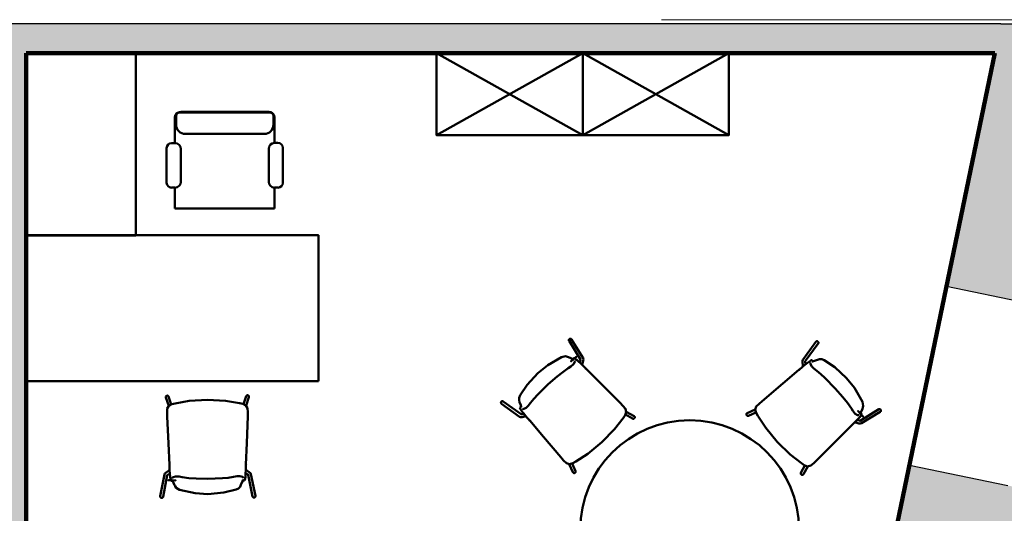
# Model space of a CAD drawing. Header units: metres. Extents: x -1 to 430, y -6 to 34.
# Tile 19 of 20: x 421.47 to 426.86, y 25.54 to 28.25. Entities that reach past the tile are written whole.
import ezdxf

# ---------------------------------------------------------------- set-up
doc = ezdxf.new("R2010")
doc.units = ezdxf.units.M
doc.linetypes.add('CONTINUA', pattern=[0])
doc.linetypes.add('VERDECKT', pattern=[9.525, 6.35, -3.175])
for name, color, linetype, lineweight in [('3D P2 MOBLES', 7, 'CONTINUA', 25), ('3D P2 MURS', 7, 'CONTINUA', 25), ('P2 ESCALES 2D', 7, 'CONTINUA', 25), ('P2 REVESTIMENT  enguixat i pintat (lila)', 7, 'CONTINUA', 25)]:
    doc.layers.add(name, color=color, linetype=linetype, lineweight=lineweight)

msp = doc.modelspace()

# ---------------------------------------------------------------- hatches: boundary and pattern name
at = {"layer": '3D P2 MURS', "linetype": 'CONTINUA', "lineweight": 18, "true_color": 0xa0a0a0, "transparency": 33554687}
for points in [[(426.8464, 28.2282), (401.2904, 28.2282), (401.2587, 28.0682), (415.7808, 28.0682), (415.7808, 28.0683), (415.9308, 28.0683), (415.9308, 28.0682), (426.8132, 28.0682)], [(426.8463, 28.2279), (426.5479, 26.7878), (427.155, 26.662), (427.4795, 28.2278)], [(421.507, 24.2048), (421.507, 28.0682), (421.337, 28.0682), (421.337, 24.2048)], [(426.9521, 25.6828), (426.345, 25.8086), (426.2362, 25.284), (426.8433, 25.1582)]]:
    msp.add_hatch(color=253, dxfattribs=at).paths.add_polyline_path(points)

# ---------------------------------------------------------------- linework, layer by layer
at = {"layer": '3D P2 MOBLES', "color": 202, "linetype": 'CONTINUA', "lineweight": 50, "transparency": 33554687}
for p, q in [((423.7552, 27.6182), (424.5552, 28.0682)), ((423.7552, 28.0682), (424.5552, 27.6182)), ((424.5553, 27.6182), (425.3553, 28.0682)), ((424.5553, 28.0682), (425.3553, 27.6182)), ((422.3466, 27.7426), (422.8419, 27.7426)), ((422.353, 27.7463), (422.8356, 27.7463)), ((422.3212, 27.5747), (422.3212, 27.7172)), ((422.3276, 27.7209), (422.3276, 27.6756)), ((422.861, 27.7209), (422.861, 27.6756)), ((422.8673, 27.5757), (422.8673, 27.7172)), ((422.3784, 27.6248), (422.8102, 27.6248)), ((422.3029, 27.5747), (422.3212, 27.5747)), ((422.8673, 27.5757), (422.8857, 27.5757)), ((422.276, 27.3565), (422.276, 27.5478)), ((422.3535, 27.5424), (422.3535, 27.3626)), ((422.835, 27.3626), (422.835, 27.5434)), ((422.9125, 27.5488), (422.9125, 27.3565)), ((422.3212, 27.3304), (422.3022, 27.3304)), ((422.3212, 27.2167), (422.3212, 27.3304)), ((422.8673, 27.2167), (422.8673, 27.3304)), ((422.8863, 27.3304), (422.8673, 27.3304)), ((422.3212, 27.2167), (422.8673, 27.2167)), ((424.4805, 26.4902), (424.5432, 26.3874)), ((424.4942, 26.4985), (424.5573, 26.395)), ((425.8325, 26.485), (425.761, 26.387)), ((425.8454, 26.4755), (425.7745, 26.3782)), ((424.5053, 26.3901), (424.5053, 26.3901)), ((425.8124, 26.3777), (425.8124, 26.3777)), ((424.5343, 26.3758), (424.5344, 26.3757)), ((424.5523, 26.3605), (424.5519, 26.3594)), ((425.7632, 26.3522), (425.7635, 26.3511)), ((425.7823, 26.366), (425.7822, 26.3659)), ((422.2872, 26.1335), (422.2717, 26.1791)), ((422.3014, 26.1417), (422.2868, 26.1843)), ((422.6974, 26.1434), (422.7116, 26.1862)), ((422.7116, 26.1354), (422.7268, 26.1811)), ((424.1106, 26.1455), (424.2086, 26.074)), ((424.1201, 26.1584), (424.2173, 26.0875)), ((424.2178, 26.1254), (424.2178, 26.1254)), ((425.5008, 26.1138), (425.4568, 26.0942)), ((426.1772, 26.1151), (426.0744, 26.0524)), ((424.2296, 26.0953), (424.2297, 26.0952)), ((424.2434, 26.0761), (424.2445, 26.0765)), ((424.7891, 26.0856), (424.8286, 26.064)), ((424.7941, 26.1012), (424.8363, 26.078)), ((425.5044, 26.0979), (425.4633, 26.0795)), ((426.0628, 26.0612), (426.0627, 26.0612)), ((426.0771, 26.0903), (426.0771, 26.0903)), ((426.1855, 26.1014), (426.082, 26.0383)), ((426.0475, 26.0433), (426.0464, 26.0437)), ((424.4818, 25.8138), (424.5014, 25.7698)), ((424.4977, 25.8174), (424.5161, 25.7763)), ((425.7727, 25.8065), (425.751, 25.767)), ((425.7882, 25.8015), (425.765, 25.7593)), ((422.2409, 25.6379), (422.2641, 25.7569)), ((422.2566, 25.6348), (422.2796, 25.753)), ((422.2911, 25.7791), (422.2921, 25.7796)), ((422.294, 25.7556), (422.294, 25.7557)), ((422.7081, 25.7574), (422.7082, 25.7575)), ((422.7109, 25.7809), (422.7098, 25.7814)), ((422.7465, 25.637), (422.7225, 25.7549)), ((422.7622, 25.6401), (422.738, 25.759)), ((422.3058, 25.7255), (422.3058, 25.7255)), ((422.6966, 25.7273), (422.6966, 25.7273))]:
    msp.add_line(p, q, dxfattribs=at)
for points in [[(421.507, 28.0682), (422.107, 28.0682), (422.107, 27.0682), (421.507, 27.0682), (421.507, 28.0682)], [(423.7552, 28.0682), (423.7552, 27.6182), (424.5552, 27.6182), (424.5552, 28.0682), (423.7552, 28.0682)], [(424.5553, 28.0682), (424.5553, 27.6182), (425.3553, 27.6182), (425.3553, 28.0682), (424.5553, 28.0682)], [(423.107, 26.2692), (423.107, 27.0692), (421.507, 27.0692), (421.507, 26.2692), (423.107, 26.2692)], [(424.5056, 26.3903), (424.5164, 26.3996), (424.5204, 26.4032), (424.5206, 26.4033), (424.5174, 26.4005), (424.4911, 26.3776), (424.4907, 26.3773), (424.4909, 26.3774)], [(426.0773, 26.0899), (426.0866, 26.0792), (426.0902, 26.0752), (426.0903, 26.075), (426.0876, 26.0782), (426.0647, 26.1045), (426.0643, 26.1049), (426.0645, 26.1047)], [(422.3054, 25.7256), (422.2912, 25.7259), (422.2858, 25.726), (422.2856, 25.726), (422.2898, 25.7259), (422.3247, 25.7251), (422.3252, 25.7251), (422.325, 25.7251)]]:
    msp.add_lwpolyline(points, close=True, dxfattribs=at)
for points in [[(424.4942, 26.4985), (424.4939, 26.4989), (424.4936, 26.4993), (424.4933, 26.4997), (424.493, 26.5), (424.4926, 26.5004), (424.4922, 26.5007), (424.4918, 26.5009), (424.4914, 26.5012), (424.491, 26.5014), (424.4905, 26.5016), (424.4901, 26.5018), (424.4896, 26.5019), (424.4891, 26.502), (424.4886, 26.5021), (424.4881, 26.5021), (424.4876, 26.5021), (424.4871, 26.5021), (424.4867, 26.5021), (424.4862, 26.502), (424.4857, 26.5019), (424.4852, 26.5018), (424.4847, 26.5016), (424.4842, 26.5014), (424.4838, 26.5012), (424.4834, 26.5009), (424.4829, 26.5006), (424.4825, 26.5003), (424.4822, 26.5), (424.4818, 26.4997), (424.4814, 26.4993), (424.4811, 26.4989), (424.4808, 26.4985), (424.4806, 26.4981), (424.4803, 26.4977), (424.4801, 26.4972), (424.4799, 26.4968), (424.4798, 26.4963), (424.4796, 26.4958), (424.4795, 26.4953), (424.4795, 26.4949), (424.4794, 26.4944), (424.4794, 26.4939), (424.4795, 26.4934), (424.4795, 26.4929), (424.4796, 26.4924), (424.4797, 26.492), (424.4799, 26.4915), (424.4801, 26.4911), (424.4803, 26.4906), (424.4805, 26.4902)], [(425.8325, 26.485), (425.8328, 26.4853), (425.8331, 26.4857), (425.8335, 26.486), (425.8338, 26.4863), (425.8342, 26.4866), (425.8346, 26.4869), (425.835, 26.4871), (425.8355, 26.4874), (425.8359, 26.4875), (425.8364, 26.4877), (425.8369, 26.4878), (425.8374, 26.4879), (425.8378, 26.488), (425.8383, 26.488), (425.8388, 26.488), (425.8393, 26.488), (425.8398, 26.4879), (425.8403, 26.4879), (425.8408, 26.4877), (425.8413, 26.4876), (425.8417, 26.4874), (425.8422, 26.4872), (425.8426, 26.487), (425.8431, 26.4867), (425.8435, 26.4864), (425.8439, 26.4861), (425.8443, 26.4858), (425.8446, 26.4854), (425.845, 26.4851), (425.8453, 26.4847), (425.8456, 26.4843), (425.8458, 26.4838), (425.846, 26.4834), (425.8462, 26.4829), (425.8464, 26.4825), (425.8466, 26.482), (425.8467, 26.4815), (425.8468, 26.481), (425.8468, 26.4806), (425.8469, 26.4801), (425.8468, 26.4796), (425.8468, 26.4791), (425.8467, 26.4786), (425.8466, 26.4781), (425.8465, 26.4777), (425.8464, 26.4772), (425.8462, 26.4768), (425.8459, 26.4763), (425.8457, 26.4759), (425.8454, 26.4755)], [(424.4398, 26.4014), (424.3639, 26.3571), (424.31, 26.3138)], [(424.4774, 26.4005), (424.4714, 26.4033), (424.4618, 26.4055), (424.4398, 26.4014)], [(424.5051, 26.3902), (424.505, 26.3901), (424.5028, 26.3903), (424.4774, 26.4005)], [(424.5022, 26.3912), (424.5019, 26.3908), (424.5018, 26.3905)], [(424.5067, 26.3952), (424.5042, 26.3929), (424.5022, 26.3912)], [(424.5026, 26.3914), (424.5023, 26.3913), (424.5022, 26.3912)], [(424.5026, 26.3914), (424.5038, 26.3911), (424.5053, 26.3901)], [(424.5122, 26.3826), (424.5135, 26.3795), (424.5129, 26.3743), (424.5055, 26.3615)], [(424.5079, 26.3959), (424.5072, 26.3956), (424.5067, 26.3952)], [(424.5519, 26.3594), (424.5256, 26.384), (424.5146, 26.3934), (424.5079, 26.3959)], [(424.5432, 26.3878), (424.5432, 26.3876), (424.5432, 26.386), (424.5431, 26.3852), (424.543, 26.385), (424.543, 26.3847), (424.5428, 26.3841), (424.5396, 26.3708)], [(424.5523, 26.3605), (424.5539, 26.3653), (424.5585, 26.3802)], [(424.5585, 26.3802), (424.5591, 26.3888), (424.5573, 26.395)], [(425.7586, 26.3724), (425.7587, 26.3809), (425.761, 26.387)], [(425.8103, 26.3838), (425.8064, 26.3834), (425.8025, 26.3813), (425.7925, 26.374), (425.7866, 26.3694), (425.7789, 26.3633), (425.7635, 26.3511)], [(425.7745, 26.3786), (425.7745, 26.3785), (425.7744, 26.3772), (425.7744, 26.3757), (425.7744, 26.3756), (425.7745, 26.375), (425.7756, 26.3605)], [(425.8115, 26.383), (425.8109, 26.3836), (425.8103, 26.3838)], [(425.8157, 26.3787), (425.8133, 26.3811), (425.8115, 26.383)], [(425.8125, 26.3778), (425.8144, 26.3788), (425.8153, 26.3789)], [(425.8411, 26.3859), (425.8253, 26.3798), (425.815, 26.3776), (425.8134, 26.3777), (425.8127, 26.3778), (425.8126, 26.3778)], [(425.8157, 26.3787), (425.8155, 26.3788), (425.8153, 26.3789)], [(425.816, 26.3777), (425.8159, 26.3783), (425.8157, 26.3787)], [(425.8787, 26.3837), (425.8646, 26.389), (425.8523, 26.3892), (425.8411, 26.3859)], [(426.0008, 26.2856), (425.9359, 26.3451), (425.8787, 26.3837)], [(424.4765, 26.34), (424.4458, 26.3189), (424.4145, 26.2941), (424.3669, 26.2519)], [(424.5055, 26.3615), (424.4901, 26.3488), (424.4765, 26.34)], [(424.5735, 26.3372), (424.5611, 26.3498), (424.5519, 26.3594)], [(424.5703, 26.3404), (424.5731, 26.3376), (424.5752, 26.3355)], [(424.5736, 26.3371), (424.5735, 26.3372), (424.5734, 26.3373)], [(424.7601, 26.1503), (424.6556, 26.255), (424.5735, 26.3372)], [(425.5387, 26.1599), (425.6515, 26.2556), (425.7402, 26.3308)], [(425.7436, 26.3337), (425.7406, 26.3311), (425.7382, 26.3291)], [(425.74, 26.3307), (425.7402, 26.3308), (425.7403, 26.3309)], [(425.7402, 26.3308), (425.7535, 26.3422), (425.7635, 26.3511)], [(425.7632, 26.3522), (425.7619, 26.3571), (425.7586, 26.3724)], [(425.8099, 26.3494), (425.8036, 26.3627), (425.8035, 26.368), (425.805, 26.3709)], [(425.837, 26.3255), (425.8208, 26.3383), (425.8099, 26.3494)], [(425.9389, 26.2287), (425.8826, 26.2865), (425.8594, 26.3075), (425.837, 26.3255)], [(424.31, 26.3138), (424.2505, 26.2488), (424.2119, 26.1917)], [(426.0885, 26.1558), (426.0441, 26.2317), (426.0008, 26.2856)], [(424.3669, 26.2519), (424.309, 26.1956), (424.2881, 26.1724), (424.2701, 26.15)], [(426.027, 26.1191), (426.0059, 26.1498), (425.9811, 26.1811), (425.9389, 26.2287)], [(422.2868, 26.1843), (422.2866, 26.1848), (422.2864, 26.1852), (422.2862, 26.1857), (422.2859, 26.1861), (422.2856, 26.1865), (422.2853, 26.1869), (422.285, 26.1873), (422.2846, 26.1876), (422.2843, 26.1879), (422.2839, 26.1882), (422.2834, 26.1885), (422.283, 26.1888), (422.2825, 26.189), (422.2821, 26.1892), (422.2816, 26.1893), (422.2811, 26.1895), (422.2806, 26.1896), (422.2801, 26.1896), (422.2796, 26.1897), (422.2791, 26.1897), (422.2786, 26.1896), (422.2781, 26.1896), (422.2776, 26.1895), (422.2771, 26.1894), (422.2767, 26.1892), (422.2762, 26.1891), (422.2757, 26.1888), (422.2753, 26.1886), (422.2749, 26.1884), (422.2744, 26.1881), (422.2741, 26.1877), (422.2737, 26.1874), (422.2733, 26.1871), (422.273, 26.1867), (422.2727, 26.1863), (422.2724, 26.1859), (422.2722, 26.1854), (422.272, 26.185), (422.2718, 26.1845), (422.2716, 26.184), (422.2715, 26.1836), (422.2714, 26.1831), (422.2713, 26.1826), (422.2713, 26.1821), (422.2712, 26.1816), (422.2713, 26.1811), (422.2713, 26.1806), (422.2714, 26.1801), (422.2715, 26.1796), (422.2717, 26.1791)], [(422.4993, 26.1665), (422.3998, 26.1604), (422.3231, 26.1474)], [(422.4993, 26.1665), (422.5988, 26.1613), (422.6757, 26.1489)], [(422.7116, 26.1862), (422.7118, 26.1866), (422.712, 26.1871), (422.7122, 26.1875), (422.7125, 26.1879), (422.7127, 26.1884), (422.7131, 26.1888), (422.7134, 26.1891), (422.7137, 26.1895), (422.7141, 26.1898), (422.7145, 26.1901), (422.7149, 26.1904), (422.7154, 26.1906), (422.7158, 26.1909), (422.7163, 26.191), (422.7168, 26.1912), (422.7172, 26.1913), (422.7177, 26.1915), (422.7182, 26.1915), (422.7187, 26.1916), (422.7192, 26.1916), (422.7197, 26.1916), (422.7202, 26.1915), (422.7207, 26.1914), (422.7212, 26.1913), (422.7217, 26.1912), (422.7222, 26.191), (422.7226, 26.1908), (422.7231, 26.1906), (422.7235, 26.1903), (422.7239, 26.19), (422.7243, 26.1897), (422.7247, 26.1894), (422.7251, 26.189), (422.7254, 26.1886), (422.7257, 26.1882), (422.726, 26.1878), (422.7262, 26.1874), (422.7264, 26.1869), (422.7266, 26.1865), (422.7268, 26.186), (422.7269, 26.1855), (422.7271, 26.185), (422.7271, 26.1845), (422.7272, 26.184), (422.7272, 26.1835), (422.7272, 26.1831), (422.7271, 26.1826), (422.727, 26.1821), (422.7269, 26.1816), (422.7268, 26.1811)], [(424.2119, 26.1917), (424.2066, 26.1776), (424.2064, 26.1653), (424.2097, 26.1541)], [(422.3231, 26.1474), (422.3049, 26.1429), (422.2883, 26.1345), (422.2793, 26.1186), (422.2782, 26.0966), (422.2792, 26.0744)], [(422.3231, 26.1474), (422.3218, 26.1471), (422.3216, 26.147), (422.3231, 26.1474)], [(422.3231, 26.1474), (422.3245, 26.1477), (422.3243, 26.1477), (422.3231, 26.1474)], [(422.6757, 26.1489), (422.6742, 26.1492), (422.6744, 26.1492), (422.6757, 26.1489)], [(422.6757, 26.1489), (422.6939, 26.1446), (422.7105, 26.1363), (422.7196, 26.1205), (422.721, 26.0985), (422.7202, 26.0763)], [(422.6757, 26.1489), (422.6769, 26.1486), (422.6771, 26.1486), (422.6757, 26.1489)], [(424.1106, 26.1455), (424.1103, 26.1458), (424.1099, 26.1461), (424.1096, 26.1465), (424.1092, 26.1468), (424.1089, 26.1472), (424.1087, 26.1476), (424.1084, 26.148), (424.1082, 26.1485), (424.108, 26.1489), (424.1079, 26.1494), (424.1078, 26.1499), (424.1077, 26.1503), (424.1076, 26.1508), (424.1076, 26.1513), (424.1076, 26.1518), (424.1076, 26.1523), (424.1076, 26.1528), (424.1077, 26.1533), (424.1078, 26.1538), (424.108, 26.1543), (424.1082, 26.1547), (424.1084, 26.1552), (424.1086, 26.1556), (424.1089, 26.1561), (424.1091, 26.1565), (424.1095, 26.1569), (424.1098, 26.1572), (424.1101, 26.1576), (424.1105, 26.1579), (424.1109, 26.1583), (424.1113, 26.1585), (424.1117, 26.1588), (424.1122, 26.159), (424.1126, 26.1592), (424.1131, 26.1594), (424.1136, 26.1596), (424.1141, 26.1597), (424.1145, 26.1598), (424.115, 26.1598), (424.1155, 26.1598), (424.116, 26.1598), (424.1165, 26.1598), (424.117, 26.1597), (424.1174, 26.1596), (424.1179, 26.1595), (424.1184, 26.1593), (424.1188, 26.1591), (424.1192, 26.1589), (424.1197, 26.1587), (424.1201, 26.1584)], [(424.2097, 26.1541), (424.2158, 26.1382), (424.218, 26.1279), (424.2179, 26.1263), (424.2178, 26.1257), (424.2178, 26.1256)], [(424.2126, 26.1245), (424.212, 26.1239), (424.2117, 26.1233)], [(424.2117, 26.1233), (424.2122, 26.1194), (424.2143, 26.1155), (424.2216, 26.1054), (424.2261, 26.0996), (424.2323, 26.0919), (424.2445, 26.0765)], [(424.2169, 26.1286), (424.2145, 26.1262), (424.2126, 26.1245)], [(424.2169, 26.1286), (424.2168, 26.1284), (424.2167, 26.1283)], [(424.2178, 26.1254), (424.2168, 26.1274), (424.2167, 26.1283)], [(424.2179, 26.129), (424.2173, 26.1289), (424.2169, 26.1286)], [(424.2462, 26.1229), (424.2329, 26.1165), (424.2276, 26.1164), (424.2247, 26.118)], [(424.2701, 26.15), (424.2573, 26.1338), (424.2462, 26.1229)], [(424.76, 26.1504), (424.7601, 26.1503), (424.7602, 26.1502)], [(424.7769, 26.0668), (424.7873, 26.0824), (424.7939, 26.0997), (424.7898, 26.1175), (424.7759, 26.1346), (424.7601, 26.1503)], [(425.515, 26.0781), (425.5059, 26.0945), (425.5008, 26.1123), (425.5064, 26.1297), (425.5217, 26.1455), (425.5387, 26.1599)], [(425.5388, 26.16), (425.5387, 26.1599), (425.5386, 26.1598)], [(426.0486, 26.0901), (426.0358, 26.1055), (426.027, 26.1191)], [(426.0772, 26.0904), (426.0771, 26.0906), (426.0773, 26.0928), (426.0876, 26.1182)], [(426.0876, 26.1182), (426.0903, 26.1242), (426.0925, 26.1338), (426.0885, 26.1558)], [(426.1855, 26.1014), (426.1859, 26.1017), (426.1863, 26.102), (426.1867, 26.1023), (426.187, 26.1026), (426.1874, 26.103), (426.1877, 26.1033), (426.1879, 26.1037), (426.1882, 26.1042), (426.1884, 26.1046), (426.1886, 26.105), (426.1888, 26.1055), (426.1889, 26.106), (426.189, 26.1065), (426.1891, 26.107), (426.1891, 26.1074), (426.1891, 26.1079), (426.1891, 26.1084), (426.1891, 26.1089), (426.189, 26.1094), (426.1889, 26.1099), (426.1888, 26.1104), (426.1886, 26.1109), (426.1884, 26.1113), (426.1882, 26.1118), (426.1879, 26.1122), (426.1877, 26.1126), (426.1874, 26.113), (426.187, 26.1134), (426.1867, 26.1138), (426.1863, 26.1141), (426.1859, 26.1145), (426.1855, 26.1148), (426.1851, 26.115), (426.1847, 26.1153), (426.1842, 26.1155), (426.1838, 26.1157), (426.1833, 26.1158), (426.1828, 26.1159), (426.1824, 26.116), (426.1819, 26.1161), (426.1814, 26.1161), (426.1809, 26.1161), (426.1804, 26.1161), (426.1799, 26.116), (426.1794, 26.116), (426.179, 26.1158), (426.1785, 26.1157), (426.1781, 26.1155), (426.1776, 26.1153), (426.1772, 26.1151)], [(422.2792, 26.0742), (422.2792, 26.0744), (422.2792, 26.0745)], [(422.2792, 26.0744), (422.2859, 25.9266), (422.2911, 25.8105)], [(422.7202, 26.0763), (422.7148, 25.9285), (422.7106, 25.8123)], [(422.7202, 26.0761), (422.7202, 26.0763), (422.7202, 26.0764)], [(424.2232, 26.0716), (424.2147, 26.0717), (424.2086, 26.074)], [(424.217, 26.0875), (424.2171, 26.0875), (424.2184, 26.0874), (424.2198, 26.0874), (424.22, 26.0874), (424.2206, 26.0875), (424.2351, 26.0886)], [(424.2434, 26.0761), (424.2385, 26.0749), (424.2232, 26.0716)], [(424.2648, 26.0531), (424.2534, 26.0665), (424.2445, 26.0765)], [(424.2619, 26.0565), (424.2645, 26.0536), (424.2664, 26.0512)], [(424.6596, 25.9339), (424.729, 26.0055), (424.7769, 26.0668)], [(424.7769, 26.0668), (424.7761, 26.0656), (424.7762, 26.0657), (424.7769, 26.0668)], [(424.7769, 26.0668), (424.7777, 26.0679), (424.7778, 26.068), (424.7769, 26.0668)], [(424.8286, 26.064), (424.829, 26.0637), (424.8295, 26.0635), (424.83, 26.0634), (424.8305, 26.0632), (424.8309, 26.0631), (424.8314, 26.063), (424.8319, 26.063), (424.8324, 26.063), (424.8329, 26.063), (424.8334, 26.0631), (424.8339, 26.0631), (424.8344, 26.0632), (424.8349, 26.0634), (424.8354, 26.0636), (424.8358, 26.0638), (424.8363, 26.064), (424.8367, 26.0643), (424.8371, 26.0645), (424.8375, 26.0648), (424.8379, 26.0652), (424.8382, 26.0655), (424.8386, 26.0659), (424.8389, 26.0663), (424.8392, 26.0667), (424.8394, 26.0672), (424.8396, 26.0676), (424.8398, 26.0681), (424.84, 26.0685), (424.8402, 26.069), (424.8403, 26.0695), (424.8403, 26.07), (424.8404, 26.0705), (424.8404, 26.071), (424.8404, 26.0715), (424.8403, 26.072), (424.8403, 26.0725), (424.8402, 26.073), (424.84, 26.0735), (424.8399, 26.074), (424.8397, 26.0744), (424.8394, 26.0749), (424.8392, 26.0753), (424.8389, 26.0757), (424.8386, 26.0761), (424.8383, 26.0765), (424.8379, 26.0768), (424.8375, 26.0772), (424.8371, 26.0775), (424.8367, 26.0777), (424.8363, 26.078)], [(425.4633, 26.0795), (425.4628, 26.0793), (425.4624, 26.0792), (425.4619, 26.0791), (425.4614, 26.079), (425.4609, 26.0789), (425.4604, 26.0789), (425.4599, 26.0788), (425.4594, 26.0789), (425.4589, 26.0789), (425.4584, 26.079), (425.4579, 26.0791), (425.4574, 26.0793), (425.457, 26.0795), (425.4565, 26.0797), (425.4561, 26.0799), (425.4557, 26.0802), (425.4552, 26.0805), (425.4549, 26.0808), (425.4545, 26.0811), (425.4541, 26.0815), (425.4538, 26.0819), (425.4535, 26.0823), (425.4532, 26.0827), (425.453, 26.0832), (425.4528, 26.0836), (425.4526, 26.0841), (425.4524, 26.0846), (425.4523, 26.085), (425.4522, 26.0855), (425.4521, 26.086), (425.4521, 26.0865), (425.4521, 26.087), (425.4521, 26.0875), (425.4522, 26.088), (425.4523, 26.0885), (425.4524, 26.089), (425.4525, 26.0895), (425.4527, 26.09), (425.4529, 26.0904), (425.4531, 26.0909), (425.4534, 26.0913), (425.4537, 26.0917), (425.454, 26.0921), (425.4543, 26.0925), (425.4547, 26.0928), (425.4551, 26.0931), (425.4555, 26.0934), (425.4559, 26.0937), (425.4563, 26.0939), (425.4568, 26.0942)], [(425.515, 26.0781), (425.5144, 26.0792), (425.5143, 26.0794), (425.515, 26.0781)], [(425.6209, 25.936), (425.5577, 26.013), (425.515, 26.0781)], [(425.515, 26.0781), (425.5158, 26.0768), (425.5157, 26.077), (425.515, 26.0781)], [(426.0464, 26.0437), (426.071, 26.07), (426.0804, 26.081), (426.0829, 26.0877)], [(426.0696, 26.0834), (426.0666, 26.0821), (426.0613, 26.0827), (426.0486, 26.0901)], [(426.0748, 26.0524), (426.0747, 26.0524), (426.073, 26.0524), (426.0722, 26.0525), (426.072, 26.0525), (426.0717, 26.0526), (426.0711, 26.0527), (426.0578, 26.056)], [(426.0784, 26.093), (426.0781, 26.0918), (426.0771, 26.0903)], [(426.0783, 26.0934), (426.0778, 26.0937), (426.0775, 26.0938)], [(426.0822, 26.0889), (426.08, 26.0914), (426.0783, 26.0934)], [(426.0784, 26.093), (426.0783, 26.0932), (426.0783, 26.0934)], [(426.0829, 26.0877), (426.0826, 26.0884), (426.0822, 26.0889)], [(424.2649, 26.053), (424.2648, 26.0531), (424.2647, 26.0533)], [(424.4357, 25.8517), (424.34, 25.9645), (424.2648, 26.0531)], [(425.8373, 25.8355), (425.942, 25.94), (426.0243, 26.0221)], [(426.0274, 26.0253), (426.0246, 26.0225), (426.0225, 26.0203)], [(426.0241, 26.022), (426.0243, 26.0221), (426.0244, 26.0222)], [(426.0243, 26.0221), (426.0368, 26.0345), (426.0464, 26.0437)], [(426.0475, 26.0433), (426.0523, 26.0416), (426.0673, 26.0371)], [(426.0673, 26.0371), (426.0758, 26.0364), (426.082, 26.0383)], [(424.6596, 25.9339), (424.5826, 25.8707), (424.5175, 25.828)], [(425.6209, 25.936), (425.6925, 25.8666), (425.7538, 25.8187)], [(424.4356, 25.8518), (424.4357, 25.8517), (424.4358, 25.8516)], [(424.5175, 25.828), (424.5011, 25.8189), (424.4833, 25.8138), (424.4659, 25.8193), (424.4501, 25.8347), (424.4357, 25.8517)], [(422.2913, 25.806), (422.2911, 25.8099), (422.291, 25.813)], [(422.2911, 25.8106), (422.2911, 25.8105), (422.2911, 25.8103)], [(422.2911, 25.8105), (422.2918, 25.7929), (422.2921, 25.7796)], [(422.7106, 25.8123), (422.71, 25.7947), (422.7098, 25.7814)], [(422.7104, 25.8078), (422.7106, 25.8117), (422.7107, 25.8148)], [(422.7106, 25.8125), (422.7106, 25.8123), (422.7106, 25.8121)], [(424.5175, 25.828), (424.5164, 25.8274), (424.5162, 25.8273), (424.5175, 25.828)], [(424.5175, 25.828), (424.5188, 25.8288), (424.5186, 25.8287), (424.5175, 25.828)], [(425.7538, 25.8187), (425.7526, 25.8195), (425.7528, 25.8194), (425.7538, 25.8187)], [(425.7538, 25.8187), (425.7694, 25.8082), (425.7868, 25.8017), (425.8046, 25.8057), (425.8216, 25.8197), (425.8373, 25.8355)], [(425.7538, 25.8187), (425.7549, 25.8179), (425.7551, 25.8178), (425.7538, 25.8187)], [(425.8374, 25.8356), (425.8373, 25.8355), (425.8372, 25.8354)], [(422.2732, 25.7686), (422.2669, 25.7628), (422.2641, 25.7569)], [(422.2911, 25.7791), (422.2866, 25.7766), (422.2732, 25.7686)], [(422.2794, 25.7527), (422.2795, 25.7528), (422.2806, 25.754), (422.2812, 25.7546), (422.2814, 25.7547), (422.2816, 25.7549), (422.2821, 25.7552), (422.2935, 25.7629)], [(422.2921, 25.7796), (422.2949, 25.7437), (422.2967, 25.7293), (422.2999, 25.7229)], [(422.3058, 25.7356), (422.3069, 25.7388), (422.3108, 25.7423), (422.3249, 25.7467)], [(422.3249, 25.7467), (422.3448, 25.7457), (422.3609, 25.743)], [(422.3609, 25.743), (422.3977, 25.738), (422.4376, 25.7352), (422.5012, 25.7343)], [(422.5012, 25.7343), (422.5819, 25.7368), (422.613, 25.7398), (422.6414, 25.7442)], [(422.6414, 25.7442), (422.6617, 25.7476), (422.6773, 25.7482)], [(422.6773, 25.7482), (422.6914, 25.7439), (422.6954, 25.7405), (422.6965, 25.7373)], [(422.7025, 25.7247), (422.7048, 25.7279), (422.7059, 25.7322), (422.7073, 25.7445), (422.7078, 25.7519), (422.7085, 25.7618), (422.7098, 25.7814)], [(422.7227, 25.7546), (422.7227, 25.7547), (422.7218, 25.7557), (422.7207, 25.7567), (422.7206, 25.7567), (422.7201, 25.7571), (422.7086, 25.7661)], [(422.7109, 25.7809), (422.7153, 25.7785), (422.7289, 25.7706)], [(422.7289, 25.7706), (422.7351, 25.7648), (422.738, 25.759)], [(424.5161, 25.7763), (424.5162, 25.7758), (424.5164, 25.7753), (424.5165, 25.7749), (424.5166, 25.7744), (424.5167, 25.7739), (424.5167, 25.7734), (424.5167, 25.7729), (424.5167, 25.7724), (424.5166, 25.7719), (424.5166, 25.7714), (424.5164, 25.7709), (424.5163, 25.7704), (424.5161, 25.77), (424.5159, 25.7695), (424.5157, 25.7691), (424.5154, 25.7686), (424.5151, 25.7682), (424.5148, 25.7678), (424.5144, 25.7675), (424.5141, 25.7671), (424.5137, 25.7668), (424.5133, 25.7665), (424.5129, 25.7662), (424.5124, 25.766), (424.512, 25.7658), (424.5115, 25.7656), (424.511, 25.7654), (424.5105, 25.7653), (424.51, 25.7652), (424.5096, 25.7651), (424.5091, 25.7651), (424.5085, 25.7651), (424.508, 25.7651), (424.5075, 25.7652), (424.5071, 25.7652), (424.5066, 25.7654), (424.5061, 25.7655), (424.5056, 25.7657), (424.5052, 25.7659), (424.5047, 25.7661), (424.5043, 25.7664), (424.5039, 25.7667), (424.5035, 25.767), (424.5031, 25.7673), (424.5028, 25.7677), (424.5025, 25.7681), (424.5022, 25.7685), (424.5019, 25.7689), (424.5016, 25.7693), (424.5014, 25.7698)], [(425.751, 25.767), (425.7508, 25.7665), (425.7506, 25.7661), (425.7504, 25.7656), (425.7502, 25.7651), (425.7501, 25.7646), (425.7501, 25.7641), (425.75, 25.7636), (425.75, 25.7631), (425.75, 25.7626), (425.7501, 25.7621), (425.7502, 25.7617), (425.7503, 25.7612), (425.7504, 25.7607), (425.7506, 25.7602), (425.7508, 25.7598), (425.751, 25.7593), (425.7513, 25.7589), (425.7516, 25.7585), (425.7519, 25.7581), (425.7522, 25.7577), (425.7526, 25.7573), (425.7529, 25.757), (425.7533, 25.7567), (425.7537, 25.7564), (425.7542, 25.7562), (425.7546, 25.7559), (425.7551, 25.7557), (425.7556, 25.7556), (425.756, 25.7554), (425.7565, 25.7553), (425.757, 25.7552), (425.7575, 25.7552), (425.758, 25.7552), (425.7585, 25.7552), (425.759, 25.7552), (425.7595, 25.7553), (425.76, 25.7554), (425.7605, 25.7556), (425.761, 25.7557), (425.7614, 25.7559), (425.7619, 25.7562), (425.7623, 25.7564), (425.7627, 25.7567), (425.7631, 25.757), (425.7635, 25.7573), (425.7638, 25.7577), (425.7642, 25.7581), (425.7645, 25.7585), (425.7648, 25.7589), (425.765, 25.7593)], [(422.2999, 25.7229), (422.3007, 25.7227), (422.3013, 25.7226)], [(422.3013, 25.7226), (422.3047, 25.7227), (422.3073, 25.7225)], [(422.3069, 25.7227), (422.3063, 25.7237), (422.3058, 25.7255)], [(422.3059, 25.7253), (422.306, 25.7252), (422.3075, 25.7236), (422.3194, 25.6989)], [(422.3069, 25.7227), (422.3072, 25.7226), (422.3073, 25.7225)], [(422.3073, 25.7225), (422.3078, 25.7226), (422.3081, 25.7228)], [(422.3194, 25.6989), (422.322, 25.6929), (422.3275, 25.6848), (422.3465, 25.6729)], [(422.6563, 25.6743), (422.6697, 25.6811), (422.6781, 25.6901), (422.6832, 25.7005)], [(422.6832, 25.7005), (422.6895, 25.7164), (422.6948, 25.7254), (422.6959, 25.7266), (422.6964, 25.727), (422.6965, 25.7271)], [(422.6941, 25.7247), (422.6947, 25.7243), (422.6951, 25.7242)], [(422.6951, 25.7242), (422.6985, 25.7244), (422.7011, 25.7244)], [(422.6951, 25.7242), (422.6953, 25.7243), (422.6955, 25.7244)], [(422.6966, 25.7272), (422.696, 25.7251), (422.6955, 25.7244)], [(422.7011, 25.7244), (422.7019, 25.7245), (422.7025, 25.7247)], [(422.2409, 25.6379), (422.2409, 25.6374), (422.2408, 25.6369), (422.2408, 25.6364), (422.2408, 25.636), (422.2409, 25.6355), (422.2409, 25.635), (422.2411, 25.6345), (422.2412, 25.6341), (422.2414, 25.6336), (422.2416, 25.6332), (422.2418, 25.6327), (422.2421, 25.6323), (422.2423, 25.6319), (422.2426, 25.6315), (422.243, 25.6312), (422.2433, 25.6308), (422.2437, 25.6305), (422.2441, 25.6302), (422.2445, 25.6299), (422.245, 25.6297), (422.2454, 25.6294), (422.2459, 25.6292), (422.2463, 25.6291), (422.2468, 25.6289), (422.2473, 25.6288), (422.2478, 25.6287), (422.2483, 25.6287), (422.2488, 25.6287), (422.2493, 25.6287), (422.2498, 25.6287), (422.2503, 25.6288), (422.2508, 25.6289), (422.2513, 25.629), (422.2518, 25.6292), (422.2522, 25.6294), (422.2527, 25.6296), (422.2531, 25.6298), (422.2535, 25.6301), (422.2539, 25.6304), (422.2543, 25.6307), (422.2546, 25.631), (422.255, 25.6314), (422.2553, 25.6318), (422.2555, 25.6322), (422.2558, 25.6326), (422.256, 25.633), (422.2562, 25.6334), (422.2564, 25.6339), (422.2565, 25.6344), (422.2566, 25.6348)], [(422.3465, 25.6729), (422.4325, 25.6546), (422.5015, 25.6502)], [(422.5015, 25.6502), (422.5892, 25.6581), (422.6563, 25.6743)], [(422.7622, 25.6401), (422.7623, 25.6397), (422.7624, 25.6392), (422.7624, 25.6387), (422.7624, 25.6382), (422.7623, 25.6377), (422.7622, 25.6373), (422.7621, 25.6368), (422.762, 25.6363), (422.7618, 25.6359), (422.7616, 25.6354), (422.7614, 25.635), (422.7611, 25.6346), (422.7609, 25.6342), (422.7606, 25.6338), (422.7602, 25.6334), (422.7599, 25.6331), (422.7595, 25.6327), (422.7591, 25.6324), (422.7587, 25.6321), (422.7583, 25.6319), (422.7578, 25.6317), (422.7574, 25.6315), (422.7569, 25.6313), (422.7564, 25.6311), (422.7559, 25.631), (422.7554, 25.6309), (422.7549, 25.6309), (422.7544, 25.6309), (422.7539, 25.6309), (422.7534, 25.6309), (422.7529, 25.631), (422.7524, 25.6311), (422.752, 25.6312), (422.7515, 25.6313), (422.751, 25.6315), (422.7506, 25.6317), (422.7501, 25.632), (422.7497, 25.6322), (422.7493, 25.6325), (422.7489, 25.6328), (422.7486, 25.6332), (422.7483, 25.6335), (422.7479, 25.6339), (422.7477, 25.6343), (422.7474, 25.6347), (422.7472, 25.6351), (422.747, 25.6356), (422.7468, 25.636), (422.7467, 25.6365), (422.7465, 25.637)]]:
    msp.add_lwpolyline(points, dxfattribs=at)
msp.add_circle((425.1413, 25.4543), 0.6, dxfattribs=at)
for centre, radius, start, end in [((422.3466, 27.7172), 0.0254, 90, 180), ((422.353, 27.7209), 0.0254, 90, 180), ((422.8356, 27.7209), 0.0254, 0, 90), ((422.8419, 27.7172), 0.0254, 0, 90), ((422.3784, 27.6756), 0.0508, 180, 270), ((422.8102, 27.6756), 0.0508, 270, 0), ((422.3029, 27.5478), 0.0269, 90, 180), ((422.3212, 27.5424), 0.0323, 0, 90), ((422.8673, 27.5434), 0.0323, 90, 180), ((422.8857, 27.5488), 0.0269, 0, 90), ((422.3022, 27.3565), 0.0262, 180, 270), ((422.3212, 27.3626), 0.0323, 270, 0), ((422.8673, 27.3626), 0.0323, 180, 270), ((422.8863, 27.3565), 0.0262, 270, 0)]:
    msp.add_arc(centre, radius, start, end, dxfattribs=at)
at = {"layer": '3D P2 MURS', "color": 7, "linetype": 'CONTINUA', "lineweight": 25, "transparency": 33554687}
for p, q in [((426.8464, 28.2282), (401.2904, 28.2282)), ((426.8463, 28.2279), (426.8464, 28.2282)), ((427.4795, 28.2278), (426.8463, 28.2279)), ((421.507, 28.0682), (426.8132, 28.0682)), ((421.507, 24.2048), (421.507, 28.0682)), ((426.8132, 28.0682), (426.5479, 26.7878)), ((426.5479, 26.7878), (426.345, 25.8086)), ((427.0864, 26.6762), (426.5479, 26.7878)), ((426.345, 25.8086), (426.2362, 25.284)), ((426.345, 25.8086), (426.8835, 25.697))]:
    msp.add_line(p, q, dxfattribs=at)
at = {"layer": 'P2 ESCALES 2D', "color": 52, "linetype": 'CONTINUA', "lineweight": 13, "transparency": 33554687}
msp.add_line((424.9864, 28.2517), (429.9864, 28.2517), dxfattribs=at)
at = {"layer": 'P2 REVESTIMENT  enguixat i pintat (lila)', "color": 220, "linetype": 'VERDECKT', "lineweight": 100, "transparency": 33554687}
for p, q in [((426.8132, 28.0682), (421.507, 28.0682)), ((421.507, 28.0682), (421.507, 24.2048)), ((423.7155, 13.1206), (426.8132, 28.0682))]:
    msp.add_line(p, q, dxfattribs=at)

doc.saveas('drawing.dxf')
